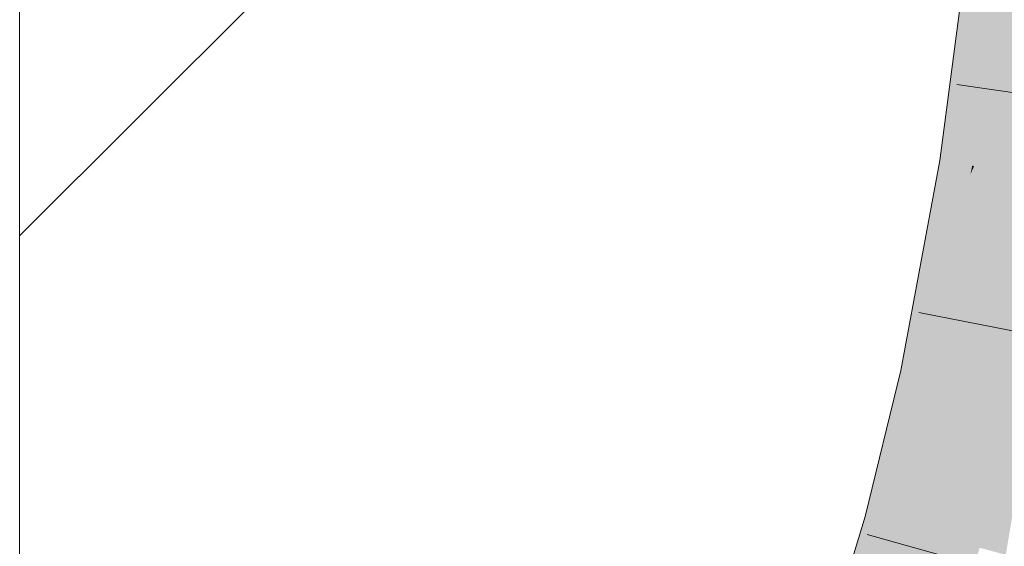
# Model space of a CAD drawing. Extents: x -620 to 3480, y 62 to 1112.
# Tile 236 of 256: x 267.214 to 268.253, y 774.51 to 775.065. Entities that reach past the tile are written whole.
import ezdxf

# ---------------------------------------------------------------- set-up
doc = ezdxf.new("R2010")
doc.units = 0
doc.layers.get('0').update_dxf_attribs({"lineweight": 13})
doc.layers.add('E_Detail_Linie_Text_Bem', color=7, linetype='Continuous', lineweight=13)
for name, color, linetype, lineweight, true_color in [('E_Detail_Wandschraffur', 7, 'Continuous', 5, 0xc0c0c0), ('E_Leerrohr 25-A06GA2TQ8I', 7, 'Continuous', 9, 0xff8000), ('E_Leerrohr 25-Shading', 7, 'Continuous', 9, 0xff8000)]:
    doc.layers.add(name, color=color, linetype=linetype, lineweight=lineweight, true_color=true_color)

# ---------------------------------------------------------------- blocks, each defined once
blk = doc.blocks.new('Shading-A06GA2BD8I', base_point=(267.5467, 773.509))
at = {"layer": 'E_Leerrohr 25-Shading', "color": 34, "true_color": 0xb05800}
for points in [[(268.2277, 775.1501), (268.2156, 775.1514), (268.188, 774.9161), (268.1846, 774.9167)], [(268.2329, 775.1495), (268.2277, 775.1501), (268.1923, 774.9155), (268.188, 774.9161)], [(268.2329, 775.1495), (268.1923, 774.9155), (268.2474, 775.1479), (268.2113, 774.9125)], [(268.2474, 775.1479), (268.2113, 774.9125), (268.2502, 775.1476), (268.2154, 774.9118)], [(268.2502, 775.1476), (268.2154, 774.9118), (268.252, 775.1474), (268.2188, 774.9113)], [(268.2188, 774.9113), (268.2208, 774.9109), (268.252, 775.1474)], [(268.188, 774.9161), (268.1846, 774.9167), (268.1714, 774.8456)], [(268.1923, 774.9155), (268.188, 774.9161), (268.1572, 774.7687), (268.1714, 774.8456)], [(268.1923, 774.9155), (268.1572, 774.7687), (268.2113, 774.9125), (268.2015, 774.8679)], [(268.2169, 774.9022), (268.173, 774.6888), (268.2208, 774.9109), (268.1769, 774.688)], [(268.1769, 774.688), (268.1794, 774.6875), (268.2208, 774.9109)], [(268.2113, 774.9125), (268.2015, 774.8679), (268.2154, 774.9118), (268.2101, 774.8871)], [(268.2154, 774.9118), (268.2101, 774.8871), (268.2188, 774.9113), (268.2169, 774.9022)], [(268.2169, 774.9022), (268.2208, 774.9109), (268.2188, 774.9113)], [(268.1681, 774.6898), (268.173, 774.6888), (268.2101, 774.8871), (268.2169, 774.9022)], [(268.2101, 774.8871), (268.2015, 774.8679), (268.1681, 774.6898), (268.1628, 774.6909)], [(268.2015, 774.8679), (268.1572, 774.7687), (268.1628, 774.6909), (268.1435, 774.695)], [(268.1435, 774.695), (268.106, 774.5411), (268.1628, 774.6909), (268.1184, 774.5377)], [(268.1628, 774.6909), (268.1184, 774.5377), (268.1681, 774.6898), (268.1245, 774.5361)], [(268.1681, 774.6898), (268.1245, 774.5361), (268.173, 774.6888), (268.1303, 774.5345)], [(268.173, 774.6888), (268.1303, 774.5345), (268.1769, 774.688), (268.1355, 774.533)], [(268.1769, 774.688), (268.1355, 774.533), (268.1794, 774.6875), (268.1395, 774.5319)], [(268.1395, 774.5319), (268.1413, 774.5314), (268.1794, 774.6875)], [(268.106, 774.5411), (268.0619, 774.3966), (268.1184, 774.5377), (268.0663, 774.3951)], [(268.1184, 774.5377), (268.0663, 774.3951), (268.1245, 774.5361), (268.0729, 774.3928)], [(268.1245, 774.5361), (268.0729, 774.3928), (268.1303, 774.5345), (268.0796, 774.3906)], [(268.1303, 774.5345), (268.0796, 774.3906), (268.1355, 774.533), (268.0859, 774.3884)], [(268.1355, 774.533), (268.0859, 774.3884), (268.1395, 774.5319), (268.0914, 774.3865)], [(268.1395, 774.5319), (268.0914, 774.3865), (268.1413, 774.5314), (268.0948, 774.3853)], [(268.0948, 774.3853), (268.0966, 774.3848), (268.1413, 774.5314)]]:
    blk.add_solid(points, dxfattribs=at)
at = {"layer": 'E_Leerrohr 25-Shading', "color": 30, "true_color": 0xf57b00}
for points in [[(268.2208, 774.9109), (268.3081, 774.8972), (268.252, 775.1474), (268.3398, 775.1377)], [(268.1794, 774.6875), (268.2659, 774.6694), (268.2208, 774.9109), (268.3081, 774.8972)], [(268.1413, 774.5314), (268.2266, 774.5081), (268.1794, 774.6875), (268.2659, 774.6694)], [(268.2659, 774.6694), (268.2266, 774.5081), (268.231, 774.5069)], [(268.2411, 774.5042), (268.2718, 774.6681), (268.231, 774.5069), (268.2659, 774.6694)], [(268.2542, 774.5006), (268.2816, 774.6661), (268.2411, 774.5042), (268.2718, 774.6681)], [(268.0966, 774.3848), (268.1802, 774.3562), (268.1413, 774.5314), (268.2266, 774.5081)]]:
    blk.add_solid(points, dxfattribs=at)
blk = doc.blocks.new('Referenz-A06GA2TU8I')
at = {"layer": 'E_Detail_Linie_Text_Bem', "linetype": 'Continuous', "ltscale": 0.13}
blk.add_line((267.2139, 773.2654), (267.2139, 801.2654), dxfattribs=at)
at = {"layer": 'E_Detail_Wandschraffur', "linetype": 'ByBlock', "ltscale": 0.13}
blk.add_line((267.2139, 774.8374), (268.2052, 775.8287), dxfattribs=at)
at = {"layer": 'E_Leerrohr 25-A06GA2TQ8I', "linetype": 'Continuous', "ltscale": 0.13}
for p, q in [((268.1846, 774.9167), (268.2156, 775.1514)), ((268.4354, 774.9639), (268.2027, 774.9968)), ((268.1435, 774.695), (268.1846, 774.9167)), ((268.3932, 774.7114), (268.1625, 774.7564)), ((268.106, 774.5411), (268.1435, 774.695)), ((268.0619, 774.3966), (268.106, 774.5411)), ((268.3343, 774.4587), (268.1081, 774.5223))]:
    blk.add_line(p, q, dxfattribs=at)

msp = doc.modelspace()

# ---------------------------------------------------------------- block references
at = {"color": 8, "lineweight": 25, "ltscale": 0.25, "true_color": 0x808080}
msp.add_blockref('Referenz-A06GA2TU8I', (0, 0), dxfattribs=at)
msp.add_blockref('Shading-A06GA2BD8I', (267.5467, 773.509))

doc.saveas('drawing.dxf')
